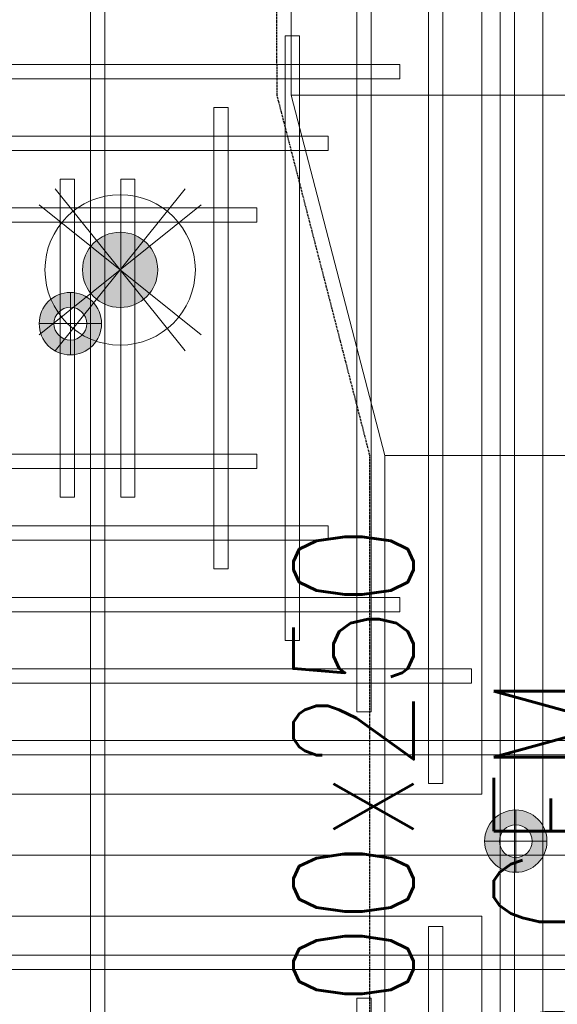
# Model space of a CAD drawing. Header units: millimetres. Extents: x -1097 to 62791, y -9731 to 18031.
# Tile 16 of 59: x 2307 to 2979, y -850 to 380. Entities that reach past the tile are written whole.
import ezdxf

# ---------------------------------------------------------------- set-up
doc = ezdxf.new("R2010")
doc.units = ezdxf.units.MM
doc.linetypes.add('DASHED', pattern=[19.05, 12.7, -6.35])
doc.layers.add('ACMV-DUCT-THERMAL-EXT-INS', color=9, linetype='DASHED', true_color=0x808080)
doc.layers.add('RCP LAYOUT', color=9, linetype='Continuous', true_color=0x808080)
doc.layers.add('ACMV-SA-DUCT', color=200, linetype='Continuous', lineweight=20, true_color=0xbf00ff)
doc.layers.add('ACMV-SA-DUCT-TEXT', color=7, linetype='Continuous')
for name, color, linetype, lineweight in [('Ceiling', 14, 'Continuous', 9), ('E Celing Lighting', 5, 'DASHED', 5), ('Lighting (Ceiling)', 160, 'Continuous', 15)]:
    doc.layers.add(name, color=color, linetype=linetype, lineweight=lineweight)
doc.styles.get("Standard").update_dxf_attribs({"font": 'arial.ttf', "width": 0.8})

# ---------------------------------------------------------------- blocks, each defined once
blk = doc.blocks.new('ljbsdinfpn')
at = {"layer": 'Lighting (Ceiling)', "true_color": 0x808080}
h = blk.add_hatch(color=8, dxfattribs=at)
h.dxf.hatch_style = 1
edge = h.paths.add_edge_path()
edge.add_arc((-23157.713, -1088.484), 1.848, 0, 360)
h = blk.add_hatch(color=8, dxfattribs=at)
h.dxf.hatch_style = 1
edge = h.paths.add_edge_path()
edge.add_arc((-23157.713, -1088.484), 1.848, 0, 360)
at = {"layer": 'Lighting (Ceiling)', "color": 8, "true_color": 0x808080, "elevation": 0.002}
for points in [[(-23160.911, -1084.504), (-23154.515, -1092.464)], [(-23154.515, -1084.504), (-23160.911, -1092.464)], [(-23153.733, -1085.286), (-23161.693, -1091.682)], [(-23153.733, -1091.682), (-23161.693, -1085.286)]]:
    blk.add_lwpolyline(points, dxfattribs=at)
at = {"layer": 'Lighting (Ceiling)', "color": 8, "true_color": 0x808080}
for radius in [3.697, 3.697, 1.848, 1.848]:
    blk.add_circle((-23157.713, -1088.484, 0.002), radius, dxfattribs=at)
blk = doc.blocks.new('skievubjn')
at = {"layer": 'E Celing Lighting'}
blk.add_blockref('ljbsdinfpn', (1744216.697, -77774.767, -0.002), dxfattribs=at)
blk = doc.blocks.new('cl')
at = {"layer": 'Lighting (Ceiling)', "true_color": 0x808080}
h = blk.add_hatch(color=8, dxfattribs=at)
h.dxf.hatch_style = 1
h.paths.add_polyline_path([(1.533, 0.03, 1), (-1.533, 0.03, 1)])
h.paths.add_polyline_path([(-0.806, 0.03, -1), (0.806, 0.03, -1)], flags=16)
at = {"layer": 'Lighting (Ceiling)', "color": 8, "true_color": 0x808080}
for p, q in [((0, 1.562), (0, -1.503)), ((-1.533, 0.03), (1.533, 0.03))]:
    blk.add_line(p, q, dxfattribs=at)
for radius in [1.533, 0.806]:
    blk.add_circle((0, 0.03), radius, dxfattribs=at)
blk = doc.blocks.new('iserb jk')
at = {"layer": 'E Celing Lighting'}
for p in [(1717959.765, -80031.42), (1717981.66, -80056.861)]:
    blk.add_blockref('cl', p, dxfattribs=at)
blk = doc.blocks.new('ceiling inst 2')
at = {"color": 8, "lineweight": 0, "ltscale": 0.25, "true_color": 0x808080}
for points in [[(1722740.061, -79108.617), (1722783.851, -79108.617), (1722783.851, -79057.793), (1722740.061, -79057.793)], [(1722743.061, -79105.617), (1722780.851, -79105.617), (1722780.851, -79060.793), (1722743.061, -79060.793)]]:
    blk.add_lwpolyline(points, close=True, dxfattribs=at)
at = {"layer": 'Ceiling', "color": 8, "lineweight": 0, "ltscale": 0.25, "true_color": 0x808080}
for points in [[(1722761.604, -79108.617), (1722762.308, -79108.617), (1722762.308, -79057.793), (1722761.604, -79057.793)], [(1722782.444, -79108.617), (1722781.74, -79108.617), (1722781.74, -79057.793), (1722782.444, -79057.793)], [(1722778.222, -79105.098), (1722778.926, -79105.098), (1722778.926, -79061.312), (1722778.222, -79061.312)], [(1722783.851, -79063.423), (1722740.061, -79063.423), (1722740.061, -79062.719), (1722783.851, -79062.719)], [(1722774.704, -79101.58), (1722775.407, -79101.58), (1722775.407, -79064.83), (1722774.704, -79064.83)], [(1722780.333, -79066.237), (1722780.333, -79066.941), (1722743.583, -79066.941), (1722743.583, -79066.237)], [(1722771.186, -79098.062), (1722771.889, -79098.062), (1722771.889, -79068.348), (1722771.186, -79068.348)], [(1722776.817, -79069.755), (1722776.817, -79070.459), (1722747.103, -79070.459), (1722747.103, -79069.755)], [(1722767.667, -79094.544), (1722768.371, -79094.544), (1722768.371, -79071.866), (1722767.667, -79071.866)], [(1722773.297, -79073.274), (1722773.297, -79073.977), (1722750.619, -79073.977), (1722750.619, -79073.274)], [(1722760.822, -79091.026), (1722760.118, -79091.026), (1722760.118, -79075.385), (1722760.822, -79075.385)], [(1722763.094, -79091.026), (1722763.797, -79091.026), (1722763.797, -79075.385), (1722763.094, -79075.385)], [(1722769.778, -79076.792), (1722769.778, -79077.496), (1722754.137, -79077.496), (1722754.137, -79076.792)], [(1722769.778, -79089.618), (1722769.778, -79088.915), (1722754.137, -79088.915), (1722754.137, -79089.618)], [(1722773.297, -79093.136), (1722773.297, -79092.433), (1722750.619, -79092.433), (1722750.619, -79093.136)], [(1722776.815, -79096.655), (1722776.815, -79095.951), (1722747.101, -79095.951), (1722747.101, -79096.655)]]:
    blk.add_lwpolyline(points, close=True, dxfattribs=at)
blk = doc.blocks.new('grid 2')
at = {"color": 8, "true_color": 0x808080, "xscale": -1, "rotation": 180}
blk.add_blockref('ceiling inst 2', (-1212.769, -157949.099), dxfattribs=at)
at = {"color": 8, "true_color": 0x808080, "rotation": 180}
blk.add_blockref('ceiling inst 2', (3444354.934, -157949.099), dxfattribs=at)
at = {"color": 8, "true_color": 0x808080}
blk.add_blockref('ceiling inst 2', (-1212.769, 166.488), dxfattribs=at)
at = {"color": 8, "true_color": 0x808080, "xscale": -1}
blk.add_blockref('ceiling inst 2', (3444354.934, 166.488), dxfattribs=at)
blk = doc.blocks.new('IRISH HOUSE-RCP LAYOUT')
at = {"xscale": 25.4, "yscale": 25.4, "zscale": 25.4}
blk.add_blockref('grid 2', (-43724944.7, 2003175.6), dxfattribs=at)
at = {"layer": 'E Celing Lighting', "color": 8, "true_color": 0x808080, "xscale": 25.4, "yscale": 25.4, "zscale": 25.4}
for name, p in [('iserb jk', (-43633807.3, 2032797.3)), ('skievubjn', (-43712465.3, 2003193.7))]:
    blk.add_blockref(name, p, dxfattribs=at)

msp = doc.modelspace()

# ---------------------------------------------------------------- linework, layer by layer
at = {"layer": 'ACMV-DUCT-THERMAL-EXT-INS', "ltscale": 0.1}
msp.add_lwpolyline([(2627.7, 3209.4), (2627.6, 1058.2), (2546.6, 969.3), (1903.9, 969.3, 0.414214), (1434.9, 500.3), (1434.9, -494), (1772.9, -494), (1772.9, 500.3, -0.414214), (1903.9, 631.3), (2626.6, 631.3), (2628.5, 285.2), (2744.4, -164.8), (2744.4, -1524), (2655.6, -1612.9), (744.4, -1612.9, 0.414214), (275.4, -2081.9)], format="xyb", dxfattribs=at)
at = {"layer": 'ACMV-SA-DUCT'}
for points in [[(2646.6, 4300.6), (3346.6, 4300.6), (3346.6, 285.2), (2646.6, 285.2)], [(2646.6, 285.2), (3346.6, 285.2), (3163.4, -164.8), (2763.4, -164.8)], [(2763.4, -164.8), (3163.4, -164.8), (3163.4, -2283.5), (2763.4, -2283.5)]]:
    msp.add_lwpolyline(points, close=True, dxfattribs=at)

# ---------------------------------------------------------------- block references
at = {"layer": 'RCP LAYOUT'}
msp.add_blockref('IRISH HOUSE-RCP LAYOUT', (0, 0), dxfattribs=at)

# ---------------------------------------------------------------- texts
at = {"layer": 'ACMV-SA-DUCT-TEXT', "insert": (2974.3, -795.9), "char_height": 150, "attachment_point": 5, "rotation": 90}
msp.add_mtext_dynamic_manual_height_columns('{\\Fromans|c0;SAD 400x250\\P900 CFM\\PBOD 3550 }', width=1639.938, gutter_width=1, heights=[0], dxfattribs=at)

doc.saveas('drawing.dxf')
